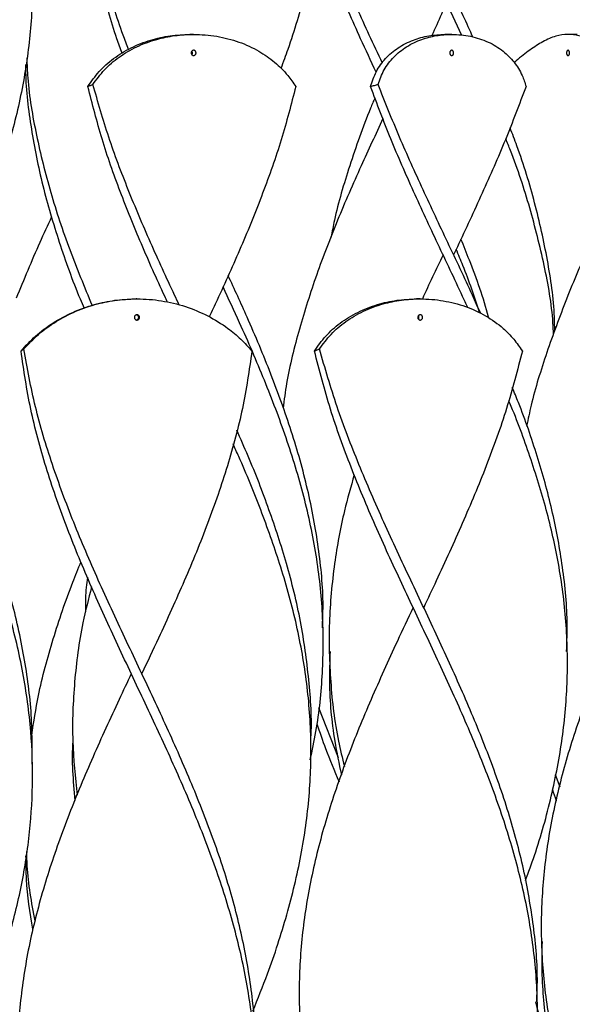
# Model space of a CAD drawing. Header units: millimetres. Extents: x 1128 to 3106, y 573 to 3385.
# Tile 14 of 44: x 1406 to 1511, y 1925 to 2111. Entities that reach past the tile are written whole.
import ezdxf

# ---------------------------------------------------------------- set-up
doc = ezdxf.new("R2010")
doc.units = ezdxf.units.MM

msp = doc.modelspace()

# ---------------------------------------------------------------- linework, layer by layer
at = {"color": 7, "linetype": 'Continuous', "lineweight": 25}
for p, q in [((1490.01, 2107.95), (1487.1, 2114.18)), ((1439.31, 2108.15), (1438.63, 2108.15)), ((1488.1, 2108.15), (1486.81, 2108.15)), ((1511.82, 2108.15), (1510.09, 2108.15)), ((1428.61, 2058.15), (1428.44, 2058.15)), ((1482.14, 2058.15), (1481.46, 2058.15)), ((1463.8, 1995.22), (1463.8, 1995.22)), ((1464.96, 1991.48), (1464.96, 1991.48)), ((1509.96, 1991.48), (1509.96, 1991.48)), ((1462.95, 1980.93), (1466.62, 1971.44)), ((1416.47, 1974.82), (1416.47, 1974.82)), ((1461.47, 1974.82), (1461.47, 1974.82)), ((1408.85, 1970.22), (1408.85, 1970.22)), ((1507.68, 1968.25), (1508.53, 1965.9)), ((1505.05, 1937.3), (1505.05, 1937.3))]:
    msp.add_line(p, q, dxfattribs=at)
at = {"color": 7, "linetype": 'Continuous', "lineweight": 25, "flags": 128}
for points in [[(1486.46, 2066.48), (1486.46, 2066.48), (1486.45, 2066.48)], [(1488.46, 2066.48), (1488.46, 2066.48), (1488.45, 2066.48)], [(1480.8, 1999.8), (1480.8, 1999.8), (1480.8, 1999.8)], [(1482.8, 1999.8), (1482.8, 1999.8), (1482.8, 1999.8)], [(1427.52, 1987.3), (1427.52, 1987.3), (1427.52, 1987.3)], [(1429.52, 1987.3), (1429.52, 1987.3), (1429.52, 1987.3)]]:
    msp.add_lwpolyline(points, dxfattribs=at)
at = {"color": 7, "linetype": 'Continuous', "lineweight": 25}
for points, knots in [([(1404.51, 2148.3), (1405.42, 2144.72), (1407.24, 2137.55), (1408.67, 2126.8), (1409.04, 2116.06), (1408.25, 2105.31), (1406.37, 2094.56), (1403.47, 2084.02), (1401.15, 2076.98), (1399.75, 2073.53), (1399.71, 2073.45)], [0, 0, 0, 0, 0.143563, 0.287156, 0.430754, 0.574318, 0.717889, 0.861498, 0.99687, 1, 1, 1, 1]), ([(1427.01, 2105.31), (1426.67, 2106.21), (1425.02, 2110.51), (1422.73, 2118.19), (1420.38, 2128.36), (1418.95, 2138.53), (1418.84, 2145.3), (1418.78, 2148.69)], [0, 0, 0, 0, 0.062549, 0.296922, 0.531247, 0.765661, 1, 1, 1, 1]), ([(1463.69, 2148.3), (1463.76, 2144.72), (1463.91, 2137.55), (1462.7, 2126.8), (1460.44, 2116.06), (1458.05, 2107.69), (1456.25, 2102.91), (1455.79, 2101.71)], [0, 0, 0, 0, 0.230647, 0.461343, 0.692048, 0.922698, 1, 1, 1, 1]), ([(1498.12, 2148.3), (1497.34, 2144.72), (1495.77, 2137.55), (1492.22, 2126.8), (1488.38, 2116.93), (1485.57, 2110.64), (1484.35, 2107.93)], [0, 0, 0, 0, 0.2662145, 0.5324852, 0.7987663, 1, 1, 1, 1]), ([(1425.79, 2104.56), (1425.45, 2105.48), (1423.88, 2109.82), (1421.8, 2117.57), (1419.77, 2127.81), (1418.75, 2137.03), (1418.86, 2142.83), (1418.91, 2145.22)], [0, 0, 0, 0, 0.068097, 0.32, 0.5719, 0.82388, 1, 1, 1, 1]), ([(1474.99, 2102.71), (1474.16, 2104.48), (1471.73, 2109.64), (1467.94, 2118.19), (1464.71, 2125.85), (1463.27, 2130.13), (1462.97, 2131.01)], [0, 0, 0, 0, 0.187632, 0.54691, 0.906114, 1, 1, 1, 1]), ([(1473.82, 2101), (1472.83, 2103.11), (1470.26, 2108.63), (1466.37, 2117.51), (1463.85, 2124.27), (1462.61, 2127.62)], [0, 0, 0, 0, 0.237807, 0.622533, 1, 1, 1, 1]), ([(1492.08, 2107.64), (1492.03, 2107.77), (1490.77, 2110.68), (1489.38, 2113.6), (1488.05, 2116.39)], [0, 0, 0, 0, 0.043624, 1, 1, 1, 1]), ([(1419.33, 2098.3), (1420, 2099.26), (1421.33, 2101.17), (1424.11, 2103.66), (1427.43, 2105.7), (1431.07, 2107.14), (1434.86, 2107.99), (1437.37, 2108.1), (1438.63, 2108.15)], [0, 0, 0, 0, 0.171835, 0.343547, 0.515712, 0.687949, 0.843948, 1, 1, 1, 1]), ([(1420.28, 2098.69), (1420.96, 2099.63), (1422.34, 2101.51), (1425.17, 2103.93), (1428.52, 2105.9), (1432.11, 2107.24), (1435.75, 2107.99), (1439.58, 2108.25), (1443.71, 2107.9), (1447.91, 2106.83), (1451.62, 2105.12), (1454.71, 2102.94), (1457.03, 2100.64), (1458.14, 2099.01), (1458.62, 2098.3)], [0, 0, 0, 0, 0.086354, 0.172651, 0.259122, 0.345632, 0.419312, 0.494258, 0.586205, 0.678099, 0.768931, 0.852414, 0.935926, 1, 1, 1, 1]), ([(1472.76, 2098.3), (1473.08, 2099.26), (1473.72, 2101.17), (1475.5, 2103.66), (1477.89, 2105.7), (1480.7, 2107.14), (1483.74, 2107.99), (1485.79, 2108.1), (1486.81, 2108.15)], [0, 0, 0, 0, 0.1718348, 0.3435471, 0.5157125, 0.6879487, 0.8439485, 1, 1, 1, 1]), ([(1474.18, 2098.69), (1474.52, 2099.63), (1475.21, 2101.51), (1477.05, 2103.93), (1479.48, 2105.9), (1482.27, 2107.24), (1485.19, 2107.99), (1488.32, 2108.25), (1491.68, 2107.9), (1495.03, 2106.83), (1497.84, 2105.12), (1499.99, 2102.94), (1501.41, 2100.64), (1501.93, 2099.01), (1502.15, 2098.3)], [0, 0, 0, 0, 0.086354, 0.172651, 0.259122, 0.345632, 0.419312, 0.494258, 0.586205, 0.678099, 0.768931, 0.852414, 0.935926, 1, 1, 1, 1]), ([(1516.03, 2106), (1515.41, 2106.39), (1514.04, 2107.26), (1512.1, 2107.96), (1509.99, 2108.26), (1507.78, 2107.91), (1505.41, 2106.89), (1502.91, 2105.25), (1501.08, 2103.85), (1500.04, 2102.94), (1499.92, 2102.84)], [0, 0, 0, 0, 0.1103357, 0.246159, 0.3820273, 0.5380798, 0.6941907, 0.8393317, 0.9824117, 1, 1, 1, 1]), ([(1439.31, 2105.15), (1439.37, 2105.15), (1439.47, 2105.13), (1439.61, 2105.05), (1439.71, 2104.92), (1439.77, 2104.76), (1439.78, 2104.59), (1439.73, 2104.43), (1439.64, 2104.29), (1439.51, 2104.19), (1439.4, 2104.15), (1439.28, 2104.15), (1439.16, 2104.17), (1439.02, 2104.25), (1438.92, 2104.38), (1438.86, 2104.54), (1438.85, 2104.71), (1438.89, 2104.87), (1438.99, 2105.01), (1439.11, 2105.11), (1439.23, 2105.15), (1439.3, 2105.15), (1439.31, 2105.15)], [0, 0, 0, 0, 0.0538097, 0.1076203, 0.1614037, 0.2151131, 0.2687127, 0.3222019, 0.3756503, 0.429186, 0.4829181, 0.5000013, 0.5539144, 0.607832, 0.6616226, 0.7152001, 0.7686534, 0.8221192, 0.8756885, 0.9293763, 0.9831495, 1, 1, 1, 1]), ([(1488.1, 2105.15), (1488.14, 2105.15), (1488.22, 2105.13), (1488.33, 2105.05), (1488.41, 2104.92), (1488.46, 2104.76), (1488.46, 2104.59), (1488.43, 2104.43), (1488.36, 2104.29), (1488.26, 2104.19), (1488.17, 2104.15), (1488.07, 2104.15), (1487.98, 2104.17), (1487.87, 2104.25), (1487.79, 2104.38), (1487.74, 2104.54), (1487.74, 2104.71), (1487.77, 2104.87), (1487.84, 2105.01), (1487.94, 2105.11), (1488.03, 2105.15), (1488.09, 2105.15), (1488.1, 2105.15)], [0, 0, 0, 0, 0.05381, 0.10762, 0.161404, 0.215113, 0.268713, 0.322202, 0.37565, 0.429186, 0.482918, 0.500001, 0.553914, 0.607832, 0.661623, 0.7152, 0.768653, 0.822119, 0.875689, 0.929376, 0.98315, 1, 1, 1, 1]), ([(1510.08, 2104.15), (1510.05, 2104.16), (1509.99, 2104.17), (1509.9, 2104.25), (1509.84, 2104.38), (1509.8, 2104.54), (1509.8, 2104.71), (1509.83, 2104.87), (1509.89, 2105.01), (1509.96, 2105.11), (1510.04, 2105.15), (1510.11, 2105.15), (1510.18, 2105.13), (1510.26, 2105.05), (1510.33, 2104.92), (1510.36, 2104.76), (1510.37, 2104.59), (1510.35, 2104.43), (1510.29, 2104.29), (1510.21, 2104.19), (1510.14, 2104.15), (1510.09, 2104.15), (1510.08, 2104.15)], [0, 0, 0, 0, 0.0539131, 0.1078306, 0.1616212, 0.2151988, 0.268652, 0.3221179, 0.3756872, 0.429375, 0.4831482, 0.4999987, 0.5538084, 0.607619, 0.6614024, 0.7151118, 0.7687114, 0.8222006, 0.875649, 0.9291846, 0.9829168, 1, 1, 1, 1]), ([(1407.79, 2103.7), (1407.83, 2102.45), (1408.01, 2097.59), (1409.49, 2089.12), (1412.15, 2078.29), (1415.73, 2067.56), (1418.66, 2060.44), (1420.11, 2056.92)], [0, 0, 0, 0, 0.0804771, 0.3118164, 0.5431797, 0.7744858, 1, 1, 1, 1]), ([(1438.97, 2104.33), (1438.99, 2104.35), (1439.04, 2104.41), (1439.08, 2104.54), (1439.09, 2104.71), (1439.05, 2104.86), (1439, 2104.94), (1438.97, 2104.98)], [0, 0, 0, 0, 0.103941, 0.341663, 0.578834, 0.81606, 1, 1, 1, 1]), ([(1407.57, 2102.48), (1407.57, 2101.99), (1407.53, 2097.93), (1408.55, 2090.29), (1410.62, 2079.58), (1413.83, 2068.87), (1416.57, 2061.13), (1418.35, 2056.97), (1418.6, 2056.38)], [0, 0, 0, 0, 0.031884, 0.264345, 0.496747, 0.729132, 0.96157, 1, 1, 1, 1]), ([(1419.33, 2098.3), (1419.41, 2098.34), (1419.58, 2098.41), (1419.9, 2098.54), (1420.13, 2098.64), (1420.28, 2098.69)], [0, 0, 0, 0, 0.26989, 0.53978, 1, 1, 1, 1]), ([(1434.38, 2057.51), (1434.21, 2057.89), (1432.48, 2061.57), (1429.38, 2068.55), (1425.35, 2078.47), (1421.86, 2088.38), (1420.17, 2094.99), (1419.33, 2098.3)], [0, 0, 0, 0, 0.0274668, 0.2706369, 0.5137204, 0.7569056, 1, 1, 1, 1]), ([(1436.6, 2056.98), (1436.31, 2057.61), (1434.45, 2061.55), (1431.12, 2068.81), (1426.89, 2078.77), (1423.13, 2088.73), (1421.23, 2095.37), (1420.28, 2098.69)], [0, 0, 0, 0, 0.044896, 0.283713, 0.522436, 0.761252, 1, 1, 1, 1]), ([(1458.62, 2098.3), (1457.76, 2094.93), (1456.03, 2088.2), (1452.46, 2078.11), (1448.33, 2068.01), (1444.85, 2060.23), (1442.77, 2055.81), (1442.27, 2054.75)], [0, 0, 0, 0, 0.231832, 0.463751, 0.695582, 0.927451, 1, 1, 1, 1]), ([(1472.76, 2098.3), (1472.89, 2098.34), (1473.15, 2098.41), (1473.62, 2098.54), (1473.97, 2098.64), (1474.18, 2098.69)], [0, 0, 0, 0, 0.26989, 0.5397797, 1, 1, 1, 1]), ([(1491.13, 2056.5), (1490.8, 2057.21), (1488.97, 2061.23), (1485.46, 2068.55), (1480.86, 2078.47), (1476.49, 2088.38), (1474, 2094.99), (1472.76, 2098.3)], [0, 0, 0, 0, 0.050953, 0.288251, 0.525464, 0.762776, 1, 1, 1, 1]), ([(1493.59, 2055.37), (1493.07, 2056.53), (1491.07, 2061.01), (1487.34, 2068.81), (1482.67, 2078.77), (1478.15, 2088.73), (1475.5, 2095.37), (1474.18, 2098.69)], [0, 0, 0, 0, 0.080464, 0.310387, 0.540221, 0.770143, 1, 1, 1, 1]), ([(1502.15, 2098.3), (1500.88, 2094.93), (1498.35, 2088.2), (1493.89, 2078.11), (1490.52, 2070.87), (1488.69, 2066.99), (1488.45, 2066.48)], [0, 0, 0, 0, 0.317295, 0.634709, 0.952004, 1, 1, 1, 1]), ([(1473.58, 2096.18), (1473.3, 2095.52), (1471.48, 2091.22), (1468.84, 2083.5), (1466.33, 2075.38), (1465.5, 2070.89), (1465.3, 2069.84)], [0, 0, 0, 0, 0.075628, 0.489389, 0.879491, 1, 1, 1, 1]), ([(1475.11, 2092.23), (1473.72, 2089.25), (1470.72, 2082.84), (1466.44, 2073.01), (1462.45, 2062.73), (1459.21, 2052.46), (1457.08, 2044.04), (1456.43, 2039.04), (1456.23, 2037.48)], [0, 0, 0, 0, 0.1632348, 0.3509715, 0.5386684, 0.7264311, 0.9141515, 1, 1, 1, 1]), ([(1507.57, 2052.04), (1507.56, 2052.94), (1507.52, 2057.42), (1506.31, 2065.5), (1503.92, 2076.29), (1501.41, 2084.62), (1499.57, 2089.35), (1499.13, 2090.49)], [0, 0, 0, 0, 0.069553, 0.350011, 0.63054, 0.911015, 1, 1, 1, 1]), ([(1507.35, 2051.45), (1507.32, 2052.17), (1507.14, 2056.52), (1505.69, 2064.49), (1502.98, 2075.36), (1500.39, 2083.34), (1498.62, 2087.69), (1498.33, 2088.43)], [0, 0, 0, 0, 0.058987, 0.352755, 0.646534, 0.940247, 1, 1, 1, 1]), ([(1520.94, 2083.15), (1520.19, 2081.57), (1517.85, 2076.61), (1514.03, 2068.27), (1509.71, 2058.13), (1506.02, 2048.05), (1503.49, 2040.04), (1502.53, 2035.42), (1502.26, 2034.11)], [0, 0, 0, 0, 0.096613, 0.303356, 0.510148, 0.716942, 0.919994, 1, 1, 1, 1]), ([(1405.85, 2058.33), (1407.29, 2061.84), (1409.39, 2066.97), (1411.77, 2072.09), (1412.52, 2073.71)], [0, 0, 0, 0, 0.685213, 1, 1, 1, 1]), ([(1495.09, 2054.53), (1495.07, 2054.59), (1494.15, 2058.25), (1492.37, 2063.23), (1490.38, 2068.14), (1489.85, 2069.46)], [0, 0, 0, 0, 0.012815, 0.734732, 1, 1, 1, 1]), ([(1486.46, 2066.48), (1485.13, 2063.7), (1483.79, 2060.91), (1482.55, 2058.12), (1482.55, 2058.12)], [0, 0, 0, 0, 0.998363, 1, 1, 1, 1]), ([(1493.43, 2055.44), (1492.42, 2058.46), (1491.08, 2062.48), (1489.37, 2066.51), (1488.94, 2067.52)], [0, 0, 0, 0, 0.749274, 1, 1, 1, 1]), ([(1463.67, 1995.96), (1463.72, 1997.36), (1463.92, 2002.42), (1463.03, 2011.15), (1461.03, 2022.15), (1457.94, 2033.08), (1454.02, 2043.93), (1449.92, 2053.74), (1447.05, 2059.96), (1445.84, 2062.58)], [0, 0, 0, 0, 0.062854, 0.227959, 0.393066, 0.558206, 0.720104, 0.881966, 1, 1, 1, 1]), ([(1461.34, 1971.01), (1461.73, 1972.79), (1462.94, 1978.27), (1463.83, 1987.46), (1463.88, 1998.57), (1462.66, 2009.68), (1460.31, 2020.79), (1456.95, 2031.82), (1452.79, 2042.76), (1448.68, 2052.27), (1445.93, 2058.16), (1444.88, 2060.42)], [0, 0, 0, 0, 0.059744, 0.183998, 0.308236, 0.432478, 0.556739, 0.681007, 0.802497, 0.923984, 1, 1, 1, 1]), ([(1406.7, 2048.3), (1407.57, 2049.26), (1409.33, 2051.17), (1412.64, 2053.66), (1416.4, 2055.7), (1420.39, 2057.14), (1424.44, 2057.99), (1427.1, 2058.1), (1428.44, 2058.15)], [0, 0, 0, 0, 0.1718348, 0.3435471, 0.5157125, 0.6879487, 0.8439485, 1, 1, 1, 1]), ([(1407.21, 2048.69), (1408.11, 2049.63), (1409.9, 2051.51), (1413.25, 2053.93), (1417.03, 2055.9), (1420.95, 2057.24), (1424.84, 2057.99), (1428.91, 2058.25), (1433.27, 2057.9), (1437.81, 2056.82), (1442.05, 2055.03), (1445.54, 2052.86), (1448.3, 2050.57), (1449.67, 2049.06), (1450.35, 2048.3)], [0, 0, 0, 0, 0.086356, 0.172655, 0.259128, 0.345641, 0.419944, 0.494267, 0.586216, 0.678112, 0.770517, 0.862897, 0.931435, 1, 1, 1, 1]), ([(1462.15, 2048.3), (1462.82, 2049.26), (1464.16, 2051.17), (1466.94, 2053.66), (1470.26, 2055.7), (1473.9, 2057.14), (1477.69, 2057.99), (1480.2, 2058.1), (1481.46, 2058.15)], [0, 0, 0, 0, 0.171835, 0.343547, 0.515712, 0.687949, 0.843948, 1, 1, 1, 1]), ([(1463.1, 2048.69), (1463.79, 2049.63), (1465.17, 2051.51), (1467.99, 2053.93), (1471.35, 2055.9), (1474.94, 2057.24), (1478.59, 2057.99), (1482.42, 2058.25), (1486.54, 2057.9), (1490.76, 2056.82), (1494.61, 2055.03), (1497.63, 2052.86), (1499.9, 2050.57), (1500.93, 2049.06), (1501.45, 2048.3)], [0, 0, 0, 0, 0.086356, 0.172655, 0.259128, 0.345641, 0.419944, 0.494267, 0.586216, 0.678112, 0.770517, 0.862897, 0.931435, 1, 1, 1, 1]), ([(1428.61, 2055.15), (1428.67, 2055.15), (1428.78, 2055.13), (1428.93, 2055.05), (1429.04, 2054.92), (1429.1, 2054.76), (1429.11, 2054.59), (1429.06, 2054.43), (1428.96, 2054.29), (1428.83, 2054.19), (1428.7, 2054.15), (1428.57, 2054.15), (1428.44, 2054.17), (1428.29, 2054.25), (1428.18, 2054.38), (1428.12, 2054.54), (1428.11, 2054.71), (1428.16, 2054.87), (1428.26, 2055.01), (1428.39, 2055.11), (1428.52, 2055.15), (1428.59, 2055.15), (1428.61, 2055.15)], [0, 0, 0, 0, 0.05381, 0.10762, 0.161404, 0.215113, 0.268713, 0.322202, 0.37565, 0.429186, 0.482918, 0.500001, 0.553914, 0.607832, 0.661623, 0.7152, 0.768653, 0.822119, 0.875689, 0.929376, 0.98315, 1, 1, 1, 1]), ([(1428.52, 2054.17), (1428.55, 2054.17), (1428.63, 2054.18), (1428.75, 2054.26), (1428.86, 2054.38), (1428.93, 2054.54), (1428.94, 2054.71), (1428.89, 2054.87), (1428.79, 2055.01), (1428.66, 2055.11), (1428.57, 2055.13), (1428.52, 2055.14)], [0, 0, 0, 0, 0.057052, 0.178825, 0.300311, 0.421316, 0.54204, 0.662793, 0.783779, 0.905033, 1, 1, 1, 1]), ([(1482.14, 2055.15), (1482.19, 2055.15), (1482.3, 2055.13), (1482.44, 2055.05), (1482.54, 2054.92), (1482.6, 2054.76), (1482.61, 2054.59), (1482.56, 2054.43), (1482.47, 2054.29), (1482.34, 2054.19), (1482.23, 2054.15), (1482.11, 2054.15), (1481.99, 2054.17), (1481.85, 2054.25), (1481.75, 2054.38), (1481.69, 2054.54), (1481.68, 2054.71), (1481.72, 2054.87), (1481.81, 2055.01), (1481.94, 2055.11), (1482.06, 2055.15), (1482.13, 2055.15), (1482.14, 2055.15)], [0, 0, 0, 0, 0.05381, 0.10762, 0.161404, 0.215113, 0.268713, 0.322202, 0.37565, 0.429186, 0.482918, 0.500001, 0.553914, 0.607832, 0.661623, 0.7152, 0.768653, 0.822119, 0.875689, 0.929376, 0.98315, 1, 1, 1, 1]), ([(1481.8, 2054.33), (1481.82, 2054.35), (1481.87, 2054.41), (1481.91, 2054.54), (1481.92, 2054.71), (1481.88, 2054.86), (1481.83, 2054.94), (1481.8, 2054.98)], [0, 0, 0, 0, 0.104505, 0.341859, 0.578662, 0.815521, 1, 1, 1, 1]), ([(1406.7, 2048.3), (1406.74, 2048.34), (1406.84, 2048.41), (1407.01, 2048.54), (1407.13, 2048.64), (1407.21, 2048.69)], [0, 0, 0, 0, 0.26989, 0.53978, 1, 1, 1, 1]), ([(1429.52, 1837.31), (1430.21, 1838.78), (1432.61, 1843.86), (1436.6, 1852.54), (1441.17, 1863.37), (1445.08, 1874.19), (1448.15, 1885.01), (1450.22, 1895.83), (1451.18, 1906.65), (1450.97, 1917.47), (1449.62, 1928.29), (1447.19, 1939.12), (1443.81, 1949.94), (1439.64, 1960.76), (1434.91, 1971.58), (1429.82, 1982.45), (1424.64, 1993.38), (1419.64, 2004.37), (1415.1, 2015.35), (1411.29, 2026.33), (1408.31, 2037.32), (1407.23, 2044.64), (1406.7, 2048.3)], [0, 0, 0, 0, 0.0209249, 0.0722126, 0.1235104, 0.1747955, 0.2260775, 0.2773693, 0.3286645, 0.3799475, 0.4312309, 0.4825269, 0.5338177, 0.5850995, 0.6363852, 0.6876832, 0.7397361, 0.7917837, 0.8438354, 0.8958981, 0.9479523, 1, 1, 1, 1]), ([(1450.89, 1912.31), (1450.95, 1914.49), (1451.1, 1920.25), (1450.07, 1929.58), (1447.99, 1940.29), (1444.89, 1951.01), (1440.97, 1961.72), (1436.43, 1972.44), (1431.47, 1983.22), (1426.31, 1994.08), (1421.24, 2005), (1416.55, 2015.92), (1412.5, 2026.85), (1409.2, 2037.77), (1407.88, 2045.05), (1407.21, 2048.69)], [0, 0, 0, 0, 0.048101, 0.126649, 0.205203, 0.283776, 0.36233, 0.440877, 0.519443, 0.599544, 0.679629, 0.759714, 0.839815, 0.919916, 1, 1, 1, 1]), ([(1450.35, 2048.3), (1449.82, 2044.68), (1448.76, 2037.44), (1445.83, 2026.58), (1442.09, 2015.72), (1437.62, 2004.87), (1433.33, 1995.39), (1430.57, 1989.54), (1429.52, 1987.31)], [0, 0, 0, 0, 0.178005, 0.356039, 0.534093, 0.712105, 0.890112, 1, 1, 1, 1]), ([(1462.15, 2048.3), (1462.24, 2048.34), (1462.41, 2048.41), (1462.73, 2048.54), (1462.96, 2048.64), (1463.1, 2048.69)], [0, 0, 0, 0, 0.26989, 0.53978, 1, 1, 1, 1]), ([(1482.8, 1849.8), (1483.23, 1850.72), (1485.36, 1855.24), (1489.13, 1863.37), (1493.77, 1874.19), (1497.8, 1885.01), (1501.02, 1895.83), (1503.25, 1906.65), (1504.38, 1917.47), (1504.36, 1928.29), (1503.18, 1939.12), (1500.92, 1949.94), (1497.67, 1960.76), (1493.61, 1971.58), (1488.92, 1982.45), (1483.84, 1993.38), (1478.63, 2004.37), (1473.58, 2015.35), (1468.98, 2026.33), (1464.99, 2037.32), (1463.1, 2044.64), (1462.15, 2048.3)], [0, 0, 0, 0, 0.013795, 0.068323, 0.122837, 0.177348, 0.231869, 0.286394, 0.340906, 0.395419, 0.449945, 0.504465, 0.558975, 0.61349, 0.668018, 0.723349, 0.778673, 0.834003, 0.889343, 0.944675, 1, 1, 1, 1]), ([(1504.17, 1925.28), (1504.23, 1926.71), (1504.43, 1931.72), (1503.58, 1940.29), (1501.7, 1951.01), (1498.74, 1961.72), (1494.95, 1972.44), (1490.47, 1983.22), (1485.52, 1994.08), (1480.34, 2005), (1475.23, 2015.92), (1470.48, 2026.85), (1466.26, 2037.77), (1464.15, 2045.05), (1463.1, 2048.69)], [0, 0, 0, 0, 0.034856, 0.121666, 0.208498, 0.295308, 0.382111, 0.468934, 0.557454, 0.645956, 0.734458, 0.822979, 0.911498, 1, 1, 1, 1]), ([(1501.45, 2048.3), (1500.52, 2044.68), (1498.65, 2037.44), (1494.71, 2026.58), (1490.18, 2015.72), (1486.1, 2006.8), (1483.59, 2001.49), (1482.8, 1999.81)], [0, 0, 0, 0, 0.223887, 0.447812, 0.671762, 0.895658, 1, 1, 1, 1]), ([(1509.81, 1991.49), (1509.87, 1993.37), (1510.07, 1998.93), (1509.12, 2007.86), (1507.2, 2018.29), (1504.35, 2028.43), (1501.73, 2036.14), (1499.94, 2040.46), (1499.55, 2041.4)], [0, 0, 0, 0, 0.113459, 0.333835, 0.537003, 0.740121, 0.943317, 1, 1, 1, 1]), ([(1502.02, 1948.21), (1502.61, 1949.79), (1504.59, 1955.1), (1507.04, 1964.08), (1509.19, 1975.15), (1510.12, 1986.15), (1509.88, 1997.15), (1508.48, 2007.85), (1506.13, 2018.25), (1502.96, 2028.34), (1500.46, 2035.24), (1498.95, 2038.78), (1498.88, 2038.95)], [0, 0, 0, 0, 0.052215, 0.175663, 0.296899, 0.418115, 0.539332, 0.660573, 0.77186, 0.883121, 0.994424, 1, 1, 1, 1]), ([(1408.77, 1970.22), (1408.79, 1972.86), (1408.86, 1979.17), (1407.65, 1989.15), (1405.33, 2000.15), (1401.97, 2011.15), (1397.77, 2022.15), (1394.58, 2029.61), (1392.82, 2033.41), (1392.76, 2033.54)], [0, 0, 0, 0, 0.1252789, 0.2990271, 0.4727607, 0.6464661, 0.820174, 0.9939154, 1, 1, 1, 1]), ([(1461.45, 1974.82), (1461.46, 1974.93), (1461.74, 1978.71), (1461.19, 1986.15), (1459.71, 1997.15), (1457.08, 2007.86), (1453.66, 2018.29), (1450.42, 2026.69), (1448.19, 2031.71), (1447.47, 2033.36)], [0, 0, 0, 0, 0.005675, 0.193566, 0.381459, 0.569388, 0.742643, 0.915855, 1, 1, 1, 1]), ([(1450.5, 1923.54), (1451.45, 1925.88), (1453.92, 1931.95), (1457.07, 1941.75), (1459.79, 1952.95), (1461.33, 1964.08), (1461.66, 1975.15), (1460.8, 1986.15), (1458.78, 1997.15), (1455.8, 2007.85), (1452.08, 2018.25), (1449.02, 2025.77), (1447.14, 2029.93), (1446.78, 2030.73)], [0, 0, 0, 0, 0.065375, 0.169857, 0.274345, 0.378851, 0.481484, 0.584101, 0.686719, 0.789357, 0.883569, 0.977757, 1, 1, 1, 1]), ([(1399.77, 1923.71), (1400.06, 1924.42), (1401.68, 1928.5), (1404.06, 1935.95), (1406.67, 1946.05), (1408.33, 1956.15), (1409.02, 1966.25), (1408.69, 1976.69), (1407.23, 1987.46), (1404.6, 1998.57), (1400.98, 2009.68), (1396.81, 2020.27), (1393.71, 2027.15), (1392.28, 2030.33)], [0, 0, 0, 0, 0.020081, 0.114804, 0.209538, 0.304289, 0.399007, 0.49376, 0.597964, 0.702156, 0.80635, 0.910561, 1, 1, 1, 1]), ([(1469.68, 2024.89), (1469.03, 2022.63), (1467.43, 2017.05), (1465.76, 2007.74), (1464.76, 1996.95), (1465.07, 1985.75), (1466.11, 1976.69), (1467.42, 1971.37), (1467.81, 1969.78)], [0, 0, 0, 0, 0.123023, 0.303772, 0.507021, 0.710238, 0.913446, 1, 1, 1, 1]), ([(1526.56, 2012.3), (1525.33, 2009.7), (1522.37, 2003.42), (1517.89, 1993.45), (1513.46, 1982.48), (1509.79, 1971.58), (1507.06, 1960.76), (1505.38, 1949.94), (1504.83, 1939.12), (1505.45, 1928.29), (1507.19, 1917.47), (1509.98, 1906.65), (1513.66, 1895.83), (1518.06, 1885.01), (1522.94, 1874.19), (1528.05, 1863.37), (1533.14, 1852.54), (1537.95, 1841.72), (1542.18, 1831.01), (1545.63, 1820.42), (1548.21, 1809.93), (1549.69, 1799.45), (1550.26, 1791.91), (1550.01, 1787.86), (1549.98, 1787.31)], [0, 0, 0, 0, 0.034681, 0.083782, 0.132888, 0.180993, 0.229087, 0.277178, 0.325277, 0.373381, 0.421472, 0.469564, 0.517667, 0.565767, 0.613858, 0.661951, 0.710057, 0.758153, 0.806243, 0.852838, 0.899439, 0.946025, 0.992619, 1, 1, 1, 1]), ([(1408.72, 1975.71), (1409.1, 1978.19), (1410.02, 1984.24), (1412.7, 1993.87), (1415.5, 2002.3), (1417.51, 2007.17), (1418.04, 2008.46)], [0, 0, 0, 0, 0.227224, 0.554386, 0.881472, 1, 1, 1, 1]), ([(1419.23, 2005.56), (1419.07, 2004.24), (1418.8, 2002.05), (1418.86, 1999.85), (1418.88, 1998.97)], [0, 0, 0, 0, 0.601051, 1, 1, 1, 1]), ([(1420.02, 2003.69), (1419.44, 2001.44), (1417.91, 1995.46), (1416.67, 1985.75), (1416.21, 1974.87), (1416.93, 1967.73), (1417.28, 1964.32)], [0, 0, 0, 0, 0.171234, 0.455654, 0.740061, 1, 1, 1, 1]), ([(1480.81, 1999.8), (1479.81, 1997.68), (1477.07, 1991.88), (1472.8, 1982.48), (1468.32, 1971.58), (1464.55, 1960.76), (1461.67, 1949.94), (1459.82, 1939.12), (1459.09, 1928.29), (1459.53, 1917.47), (1461.1, 1906.65), (1463.73, 1895.83), (1467.29, 1885.01), (1471.59, 1874.19), (1476.41, 1863.37), (1481.51, 1852.54), (1486.62, 1841.72), (1491.43, 1831.01), (1495.72, 1820.42), (1499.29, 1809.93), (1502.04, 1799.45), (1503.74, 1788.97), (1504.46, 1780.75), (1504.24, 1776.03), (1504.18, 1774.81)], [0, 0, 0, 0, 0.0282283, 0.0773339, 0.1254394, 0.1735334, 0.2216237, 0.2697225, 0.3178262, 0.365918, 0.4140094, 0.4621124, 0.510212, 0.5583025, 0.606396, 0.6545013, 0.7025972, 0.7506873, 0.7972827, 0.8438828, 0.8904693, 0.9370629, 0.9836644, 1, 1, 1, 1]), ([(1465.11, 1991.48), (1465.04, 1989.57), (1464.85, 1983.93), (1465.58, 1976.16), (1466.81, 1970.29), (1467.25, 1968.17)], [0, 0, 0, 0, 0.2457629, 0.7261162, 1, 1, 1, 1]), ([(1427.53, 1987.3), (1426.76, 1985.67), (1424.28, 1980.43), (1420.23, 1971.58), (1415.69, 1960.76), (1411.81, 1949.94), (1408.78, 1939.12), (1406.76, 1928.29), (1405.85, 1917.47), (1406.11, 1906.65), (1407.51, 1895.83), (1409.98, 1885.01), (1413.41, 1874.19), (1417.6, 1863.37), (1422.36, 1852.54), (1427.43, 1841.72), (1432.5, 1831.01), (1437.32, 1820.42), (1441.67, 1809.93), (1445.39, 1799.45), (1448.28, 1788.97), (1450.3, 1778.49), (1450.75, 1771.5), (1450.98, 1768)], [0, 0, 0, 0, 0.022346, 0.071701, 0.121043, 0.170382, 0.219729, 0.269081, 0.318422, 0.367761, 0.417113, 0.466461, 0.5158, 0.565142, 0.614496, 0.66384, 0.713179, 0.760984, 0.808794, 0.856589, 0.904392, 0.952204, 1, 1, 1, 1]), ([(1462.61, 1977.83), (1463.14, 1976.27), (1464.37, 1972.62), (1465.92, 1968.96), (1466.81, 1966.87)], [0, 0, 0, 0, 0.4268502, 1, 1, 1, 1]), ([(1416.49, 1974.82), (1416.48, 1974.73), (1416.19, 1970.91), (1416.54, 1967.09), (1416.88, 1963.35)], [0, 0, 0, 0, 0.023196, 1, 1, 1, 1]), ([(1507.15, 1965.41), (1507.35, 1964.73), (1507.56, 1964.01), (1507.85, 1963.29), (1507.86, 1963.26)], [0, 0, 0, 0, 0.956656, 1, 1, 1, 1]), ([(1408.92, 1938.99), (1408.41, 1942.14), (1407.66, 1946.77), (1407.64, 1951.4), (1407.63, 1952.88)], [0, 0, 0, 0, 0.6801069, 1, 1, 1, 1]), ([(1409.35, 1940.56), (1408.71, 1944.04), (1407.91, 1948.42), (1407.79, 1952.79), (1407.76, 1953.68)], [0, 0, 0, 0, 0.7965007, 1, 1, 1, 1]), ([(1505.17, 1936.68), (1505.13, 1934.31), (1505.04, 1928.37), (1506.18, 1918.87), (1508.37, 1908.15), (1511.58, 1897.44), (1515.57, 1886.72), (1520.16, 1876.01), (1525.12, 1865.29), (1530.21, 1854.58), (1535.16, 1843.87), (1539.76, 1833.08), (1543.77, 1822.23), (1546.95, 1811.3), (1549.13, 1800.38), (1550.17, 1789.46), (1550.1, 1778.53), (1549.08, 1771.25), (1548.56, 1767.61)], [0, 0, 0, 0, 0.041982, 0.105346, 0.168725, 0.232104, 0.295468, 0.358838, 0.422223, 0.485592, 0.548956, 0.612335, 0.676952, 0.741557, 0.806161, 0.870779, 0.935396, 1, 1, 1, 1]), ([(1503.95, 1925.28), (1504.66, 1922.44), (1506.3, 1915.9), (1507.43, 1908.13), (1507.54, 1903.2), (1507.57, 1901.98)], [0, 0, 0, 0, 0.3656375, 0.8424425, 1, 1, 1, 1])]:
    msp.add_open_spline(points, degree=3, knots=knots, dxfattribs=at)

doc.saveas('drawing.dxf')
